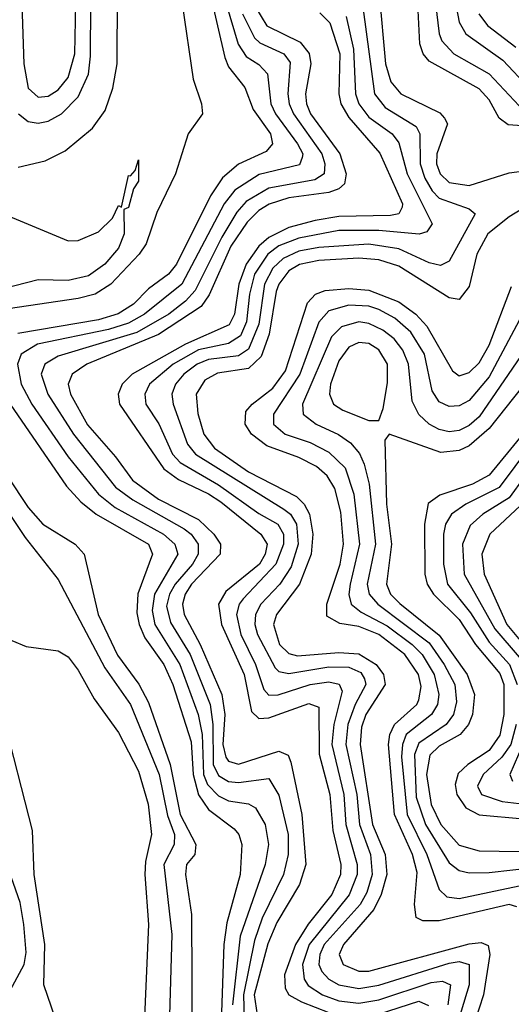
# Model space of a CAD drawing. Header units: inches. Extents: x 990535 to 1117859, y 769386 to 892122.
# Tile 145 of 256: x 1024153 to 1025134, y 854611 to 856578. Entities that reach past the tile are written whole.
import ezdxf

# ---------------------------------------------------------------- set-up
doc = ezdxf.new("R2010")
doc.units = ezdxf.units.IN
doc.header["$MEASUREMENT"] = 0
doc.layers.add('B0825', color=7, linetype='Continuous')

msp = doc.modelspace()

# ---------------------------------------------------------------- linework, layer by layer
at = {"layer": 'B0825', "color": 5}
for points, elevation in [([(1024978.6, 856650), (1024990.2, 856550.2), (1024995.9, 856535.9), (1025019.7, 856510), (1025090.3, 856470.3), (1025150, 856406.1)], 2440), ([(1024533.3, 856630), (1024562.7, 856502.7), (1024570, 856483.9), (1024602.4, 856442.4), (1024618.7, 856398.7), (1024653.3, 856350), (1024657.9, 856330), (1024645, 856315), (1024590, 856289.7), (1024557.9, 856262.1), (1024533.9, 856226.1), (1024466, 856090), (1024450.3, 856069.7), (1024410, 856040.4), (1024379.9, 856010), (1024349.3, 855990.7), (1024310, 855978.3), (1024149.1, 855950.9)], 2220), ([(1024150, 856283.4), (1024204.1, 856295.9), (1024243.7, 856316.3), (1024298.6, 856361.4), (1024323.5, 856396.5), (1024338.8, 856441.2), (1024347.2, 856490), (1024348.2, 856630)], 2180), ([(1024156.4, 856630), (1024161, 856490), (1024170, 856441.2), (1024190, 856423.4), (1024210, 856425.5), (1024230, 856437.9), (1024250, 856462.4), (1024262.7, 856510), (1024264.9, 856610)], 2240), ([(1024870.4, 856630.4), (1024883.3, 856490), (1024893.9, 856453.9), (1024913.6, 856430), (1024991.8, 856391.8), (1025001.2, 856381.2), (1025007.1, 856370), (1024985.5, 856310), (1024985.1, 856290), (1024992.5, 856270), (1025010, 856252.9), (1025050, 856247.2), (1025130, 856272.2), (1025155.2, 856275.2)], 2380), ([(1025019.8, 856630), (1025030, 856573.1), (1025043.2, 856550), (1025117.3, 856497.3), (1025170, 856441.4)], 2460), ([(1024477.6, 856610), (1024499.3, 856459.3), (1024516, 856410), (1024518.2, 856390), (1024489, 856350), (1024463.7, 856270), (1024427, 856193), (1024405.6, 856130), (1024391.2, 856110), (1024334.8, 856050), (1024303.3, 856030), (1024270, 856020.8), (1024130, 856000.5)], 2180), ([(1024565.2, 856610), (1024589, 856529), (1024604.8, 856504.8), (1024630, 856488.5), (1024647.6, 856470), (1024654.2, 856410), (1024663.9, 856390), (1024707.7, 856330), (1024717.9, 856310), (1024717.1, 856302.9), (1024711.6, 856288.4), (1024631.3, 856268.7), (1024582.4, 856237.6), (1024561.2, 856210), (1024476.4, 856050), (1024402.3, 855990), (1024370, 855971.9), (1024330, 855959.2), (1024188.5, 855930), (1024156.1, 855910), (1024148.4, 855890), (1024155.9, 855850), (1024177, 855810), (1024250, 855704.4), (1024310, 855630), (1024343.6, 855603.6), (1024439.9, 855550), (1024462.9, 855530), (1024468.6, 855510), (1024421.8, 855430), (1024417.5, 855397.5), (1024422.9, 855370), (1024472.4, 855290), (1024509, 855190), (1024517.1, 855150), (1024519.9, 855070), (1024527.6, 855050), (1024550, 855027.5), (1024570, 855017.1), (1024610, 855011.3), (1024623.6, 855003.6), (1024643, 854970), (1024649.3, 854930), (1024643.2, 854890), (1024593.2, 854746.8), (1024577.5, 854610)], 2240), ([(1024150.4, 856390.4), (1024170, 856374.8), (1024190, 856371.7), (1024210, 856375.7), (1024236.7, 856390), (1024270, 856424.3), (1024290, 856469.6), (1024294.6, 856505.4), (1024294.8, 856610)], 2220), ([(1024623.5, 856603.5), (1024646, 856566), (1024713, 856533), (1024730.5, 856510.5), (1024734, 856490), (1024723.3, 856430), (1024725.6, 856410), (1024733.7, 856390), (1024792.2, 856310), (1024804.8, 856270), (1024801, 856250), (1024790, 856240.2), (1024770, 856232.6), (1024690, 856222.1), (1024650.7, 856209.3), (1024630, 856196.8), (1024606.7, 856173.3), (1024574.6, 856125.4), (1024531.3, 856028.7), (1024515.1, 856004.9), (1024430, 855949.4), (1024287.3, 855890), (1024257.8, 855870), (1024249.5, 855850), (1024254.2, 855830), (1024288.5, 855768.5), (1024344.5, 855704.5), (1024378, 855658), (1024430, 855620.3), (1024510, 855579.7), (1024540.8, 855550), (1024553.5, 855530), (1024553.3, 855510), (1024495.9, 855450), (1024483.5, 855430), (1024477.8, 855410), (1024481, 855390), (1024513.1, 855330), (1024556.6, 855230), (1024562.2, 855190), (1024558.6, 855130), (1024564.3, 855104.3), (1024570, 855096.3), (1024590, 855090.9), (1024670, 855116.6), (1024688.9, 855108.9), (1024694.4, 855094.4), (1024716.3, 854990), (1024724.1, 854890), (1024711.6, 854850), (1024666, 854774), (1024648.5, 854731.5), (1024621, 854630), (1024627.2, 854590)], 2280), ([(1024838.6, 856598.6), (1024860.9, 856430), (1024882.7, 856402.7), (1024944.5, 856364.5), (1024952, 856350), (1024952.5, 856290), (1024961.5, 856261.5), (1024976.1, 856236.1), (1024990, 856221.3), (1025050, 856200.1), (1025062.2, 856190), (1025010, 856095.4), (1024992.8, 856087.2), (1024970, 856092.5), (1024910, 856120.1), (1024850, 856129.4), (1024750, 856123.3), (1024710, 856115.4), (1024678.7, 856101.3), (1024658.2, 856081.8), (1024641.4, 856050), (1024630, 855969.9), (1024610, 855920), (1024590, 855906.4), (1024530, 855899.2), (1024507.3, 855890), (1024480.4, 855870), (1024464.1, 855850), (1024456.6, 855830), (1024459.3, 855810), (1024487.7, 855730), (1024504.1, 855710), (1024680.1, 855600.1), (1024693.6, 855590), (1024705.2, 855570), (1024708.6, 855530), (1024694.9, 855485.1), (1024672.3, 855450), (1024634.1, 855410), (1024623.6, 855390), (1024622.4, 855370), (1024627.8, 855350), (1024662.9, 855282.9), (1024670, 855275.5), (1024690, 855271.6), (1024770, 855285), (1024810, 855284.4), (1024834, 855274), (1024841.2, 855261.2), (1024843.8, 855250), (1024822.4, 855210), (1024807.8, 855170), (1024804.1, 855130), (1024826.1, 855030), (1024831, 854970), (1024853.2, 854910), (1024856.8, 854870), (1024845.6, 854834.4), (1024832.4, 854810), (1024761, 854730), (1024751.9, 854710), (1024750.4, 854690), (1024756.2, 854676.2), (1024770, 854661), (1024789.7, 854650), (1024830, 854642.5), (1024870, 854649), (1025010, 854693.3), (1025030, 854696.5), (1025050.3, 854690), (1025050.4, 854649.6), (1024995.7, 854470)], 2360), ([(1025184.1, 856364.1), (1025127.8, 856367.8), (1025110, 856381.6), (1025090, 856417.8), (1025070, 856440.2), (1024970, 856495.1), (1024958.5, 856510), (1024951.9, 856530), (1024947.7, 856610)], 2420), ([(1024597.9, 856590), (1024621.9, 856541.9), (1024632.2, 856532.2), (1024680.1, 856510), (1024692.9, 856492.9), (1024687.9, 856430), (1024690.9, 856410), (1024699.3, 856390), (1024756.1, 856310), (1024761.9, 856290), (1024760.7, 856270), (1024741.9, 856258.1), (1024650, 856241.7), (1024604.9, 856215.1), (1024586.5, 856193.5), (1024556.5, 856143.5), (1024503, 856037), (1024484.2, 856015.8), (1024450.8, 855990), (1024386.6, 855953.4), (1024230, 855906), (1024203.2, 855890), (1024195.5, 855870), (1024209.2, 855830), (1024260.1, 855750), (1024344.4, 855644.4), (1024378.6, 855618.6), (1024481.1, 855561.1), (1024495.3, 855550), (1024508.9, 855530), (1024509.2, 855510), (1024497.9, 855490), (1024463.2, 855450), (1024451.9, 855430), (1024446.3, 855406.3), (1024454, 855374), (1024493, 855310), (1024533, 855210), (1024538.7, 855170), (1024539.3, 855090), (1024550, 855068.2), (1024570, 855056.1), (1024590, 855053.7), (1024650, 855062.2), (1024670, 855028.6), (1024688.7, 854950), (1024688.6, 854910), (1024679.3, 854870), (1024637.1, 854782.9), (1024621.8, 854738.2), (1024599.6, 854630), (1024600.9, 854580.9)], 2260), ([(1024752.1, 856592.1), (1024771.9, 856571.9), (1024792.3, 856510), (1024789.7, 856430), (1024793.9, 856410), (1024810, 856382.6), (1024871.7, 856311.7), (1024917.1, 856210), (1024916.2, 856203.8), (1024910.1, 856190), (1024893, 856187), (1024790, 856184.7), (1024742.9, 856177.1), (1024690, 856162.9), (1024650, 856143.1), (1024630, 856125.7), (1024605.1, 856090), (1024590.5, 856050), (1024581.6, 855990), (1024571.3, 855968.7), (1024484.2, 855930), (1024377.8, 855870), (1024357.3, 855850), (1024349.8, 855830), (1024352.5, 855810), (1024441, 855681), (1024470, 855659.1), (1024530, 855630.9), (1024554.6, 855614.6), (1024634.4, 855550), (1024646.9, 855530), (1024643, 855510), (1024631.5, 855490), (1024564.5, 855435.5), (1024549.8, 855410), (1024555.8, 855370), (1024601, 855270), (1024615.7, 855195.7), (1024630, 855181.9), (1024650, 855183.5), (1024730, 855212.1), (1024750, 855204.3), (1024750.8, 855110.8), (1024772, 855030), (1024778, 854958), (1024793.9, 854890), (1024793.6, 854870), (1024775.8, 854830), (1024728.8, 854771.2), (1024703.2, 854730), (1024681.8, 854670), (1024682.7, 854642.7), (1024690.1, 854630), (1024715.5, 854615.5), (1024770, 854594.1)], 2320), ([(1024804.6, 856584.6), (1024819.2, 856519.2), (1024823.4, 856430), (1024829.9, 856410), (1024850, 856383.4), (1024896.3, 856350), (1024910, 856332.2), (1024926.5, 856270), (1024976.1, 856170), (1024965.8, 856154.2), (1024950.1, 856149.9), (1024870, 856157.1), (1024790, 856156.8), (1024710, 856141.4), (1024670, 856126.3), (1024648.2, 856110), (1024621.4, 856070), (1024611.4, 856030), (1024605.7, 855974.3), (1024593.4, 855946.6), (1024570, 855931.4), (1024510, 855918.5), (1024459, 855890), (1024411.9, 855850), (1024402.5, 855830), (1024404.6, 855810), (1024430.5, 855770.5), (1024458.2, 855710), (1024473.3, 855693.3), (1024550, 855648.8), (1024630, 855591.5), (1024668.5, 855570), (1024679.7, 855550), (1024679.6, 855530), (1024664.3, 855490), (1024599, 855421), (1024590.9, 855410), (1024585.7, 855390), (1024594.5, 855350), (1024623.9, 855290), (1024640.1, 855240.1), (1024650, 855228.3), (1024668.9, 855228.9), (1024732.5, 855250), (1024770, 855255), (1024790.6, 855250.6), (1024796.6, 855236.6), (1024780, 855170), (1024775.9, 855130), (1024799.9, 855030), (1024803.9, 854970), (1024826.5, 854890), (1024826.4, 854870), (1024810.8, 854829.2), (1024730.9, 854730), (1024717.2, 854690), (1024720.7, 854660.7), (1024728.5, 854648.5), (1024757.7, 854630), (1024790, 854617.8), (1024830, 854612.9), (1024870, 854619.9), (1024974.4, 854654.4), (1024996.7, 854656.7), (1025012.8, 854650), (1025007.4, 854610)], 2340), ([(1025069.6, 856589.6), (1025086.8, 856566.8), (1025143.5, 856523.5)], 2480), ([(1024130, 856186.4), (1024250, 856136.3), (1024270, 856137.1), (1024310, 856154.6), (1024338.2, 856181.8), (1024350, 856206.8), (1024356.4, 856203.6), (1024370, 856266.8), (1024374, 856266), (1024383.2, 856276.8), (1024390, 856298), (1024390, 856255.3), (1024379.9, 856240.1), (1024370, 856202.7), (1024361.1, 856198.9), (1024361.6, 856150), (1024350, 856121.6), (1024322.7, 856090), (1024290, 856066.2), (1024250, 856057.3), (1024190, 856058.3), (1024119.7, 856040.3)], 2160), ([(1025172.6, 856210), (1025130, 856184.6), (1025087.3, 856150), (1025065.2, 856110), (1025050, 856045.2), (1025030, 856019.1), (1025010, 856022.4), (1024910, 856085.5), (1024870, 856098.3), (1024830, 856101.4), (1024750, 856097), (1024711.2, 856088.8), (1024690, 856076.6), (1024670.4, 856050), (1024665.2, 856034.8), (1024651.1, 855950), (1024634.9, 855905.1), (1024610, 855881.2), (1024548.1, 855871.9), (1024522.4, 855857.6), (1024505.3, 855830), (1024508.8, 855791.2), (1024520.5, 855750), (1024541.9, 855721.9), (1024610, 855674.5), (1024705.3, 855625.3), (1024720.9, 855610), (1024731.4, 855590), (1024738.1, 855550), (1024734.8, 855510), (1024711.5, 855450), (1024665.3, 855390), (1024659.6, 855370), (1024671.4, 855330), (1024690, 855311.7), (1024707.2, 855307.2), (1024790, 855313.7), (1024830, 855310.9), (1024864.2, 855290), (1024879.1, 855270), (1024882.2, 855250), (1024843.9, 855190), (1024835.5, 855164.5), (1024832.6, 855130), (1024857.3, 854970), (1024882.8, 854910), (1024886.1, 854870), (1024874.4, 854830), (1024859.7, 854800.3), (1024799, 854730), (1024790.9, 854710), (1024798.8, 854690), (1024830, 854677.1), (1024850, 854677.2), (1025050, 854731.9), (1025074.2, 854734.2), (1025088.3, 854728.3), (1025091.1, 854710), (1025078.8, 854630), (1025026.6, 854470)], 2380), ([(1025145.5, 854805.5), (1025130, 854810), (1024990, 854777.5), (1024957.4, 854777.4), (1024944.1, 854784.1), (1024940.8, 854810), (1024946.1, 854873.9), (1024937.1, 854910), (1024901.3, 854990), (1024889.1, 855130), (1024892, 855150), (1024901.3, 855170), (1024945.7, 855210), (1024950, 855219), (1024954.1, 855245.9), (1024949, 855270), (1024921.5, 855310), (1024870, 855349.7), (1024830, 855365.4), (1024791.9, 855371.9), (1024766.2, 855386.2), (1024766.3, 855410), (1024792.5, 855490), (1024799.6, 855530), (1024794.1, 855594.1), (1024781.7, 855641.7), (1024766.7, 855666.7), (1024745.3, 855685.3), (1024710, 855703.7), (1024646.6, 855726.6), (1024616, 855750), (1024602.8, 855770), (1024604.7, 855795.3), (1024616.7, 855810), (1024658.4, 855841.6), (1024683.3, 855876.7), (1024727.3, 856012.7), (1024743.7, 856030), (1024762.8, 856037.2), (1024810, 856041), (1024850, 856038), (1024910, 856014.1), (1024943.4, 855990), (1024965.9, 855965.9), (1025016.7, 855876.7), (1025030, 855866.9), (1025050, 855873.2), (1025070, 855892.8), (1025090, 855927.8), (1025134.8, 856045.2)], 2420), ([(1025161.4, 855998.6), (1025090, 855864.4), (1025050, 855817.2), (1025030, 855806.3), (1025010, 855805.4), (1024990, 855814.5), (1024976.4, 855836.4), (1024961.1, 855910), (1024933.8, 855953.8), (1024901.5, 855981.5), (1024870, 855998.9), (1024850, 856005.5), (1024810, 856007.9), (1024770, 855996.7), (1024750, 855973.6), (1024712, 855870), (1024659.8, 855790), (1024659.5, 855770), (1024683, 855750), (1024733.1, 855733.1), (1024770, 855714.1), (1024802.5, 855682.5), (1024820.2, 855630), (1024831.3, 855530), (1024812.3, 855450), (1024809.9, 855429.9), (1024814.4, 855410), (1024834.3, 855394.3), (1024886.8, 855366.8), (1024936.7, 855330), (1024956.6, 855310), (1024980, 855270), (1024989.3, 855230), (1024986.7, 855210), (1024974.9, 855190), (1024924.3, 855150), (1024916.8, 855130), (1024914.9, 855105.1), (1024926.2, 854990), (1024965.5, 854910), (1024990, 854840.1), (1025005.3, 854825.3), (1025030, 854822.3), (1025150, 854847.3)], 2440), ([(1025170, 855930.7), (1025070, 855784.4), (1025050, 855767.3), (1025030, 855757.6), (1025010, 855754.9), (1024990, 855759), (1024970, 855769.9), (1024949.5, 855789.5), (1024936.2, 855816.2), (1024929.2, 855890), (1024918, 855918), (1024900.2, 855940.2), (1024877.8, 855957.8), (1024850, 855971.4), (1024830, 855974.2), (1024795.5, 855964.5), (1024775.7, 855944.3), (1024717.5, 855810), (1024718.8, 855790), (1024744.6, 855770), (1024789.3, 855749.3), (1024813, 855733), (1024831.2, 855711.2), (1024840.9, 855690), (1024850.7, 855650), (1024862.9, 855530), (1024846.6, 855450), (1024850.5, 855430), (1024868, 855410), (1024970, 855332.9), (1025000.3, 855290), (1025021.3, 855250), (1025025.1, 855214.9), (1025018.8, 855190), (1025004.1, 855170), (1024950, 855132.8), (1024941.3, 855110), (1024944.7, 855024.7), (1024963, 854970), (1025010, 854893.7), (1025030, 854878.2), (1025050, 854873.6), (1025090, 854873.9), (1025184.6, 854884.6)], 2460), ([(1025190, 855887), (1025090, 855761.5), (1025050, 855726.7), (1025030, 855717.5), (1024993.7, 855713.7), (1024890.2, 855749.8), (1024882.1, 855737.9), (1024885.4, 855610), (1024895.4, 855530), (1024885, 855450), (1024893.2, 855430), (1024911.5, 855411.5), (1024990, 855348.4), (1025046.2, 855270), (1025061, 855230), (1025056.8, 855190), (1025049, 855170), (1025032.1, 855150), (1024990, 855126.5), (1024971.7, 855108.3), (1024965.2, 855070), (1024974.2, 855010), (1024993.6, 854970), (1025030, 854928.7), (1025070, 854917.5), (1025150, 854916.3)], 2480), ([(1024133.7, 855810), (1024246.1, 855646.1), (1024274.7, 855614.7), (1024305.6, 855590), (1024409.8, 855530), (1024418, 855510), (1024389, 855431), (1024387, 855393), (1024391.2, 855370), (1024402.8, 855342.8), (1024440.5, 855290), (1024458.6, 855250), (1024495.2, 855135.2), (1024499.1, 855070), (1024509.6, 855029.6), (1024530, 855000), (1024581.3, 854961.3), (1024590.4, 854950), (1024596.2, 854930), (1024593.3, 854870), (1024566.5, 854773.5), (1024560.4, 854730), (1024554.9, 854574.9)], 2220), ([(1025181, 855779), (1025090, 855668.1), (1025057, 855650), (1024991.7, 855628.3), (1024968.6, 855611.4), (1024960.7, 855570), (1024961.7, 855470), (1024966.3, 855450), (1024979, 855430), (1025030, 855379.4), (1025062.8, 855330), (1025111.7, 855271.7), (1025119.5, 855250), (1025119.1, 855190), (1025111.6, 855148.4), (1025090, 855117.6), (1025047.2, 855090), (1025028.3, 855071.7), (1025022.5, 855050), (1025025.7, 855030), (1025043.4, 855003.4), (1025070, 854989.2), (1025158.3, 854981.7)], 2520), ([(1024085.3, 855730), (1024170, 855603.2), (1024199, 855570), (1024263.7, 855530), (1024281.8, 855510), (1024309.6, 855390), (1024348.4, 855308.4), (1024390.5, 855250.5), (1024410, 855213.8), (1024453.2, 855090), (1024473.5, 854990), (1024504.6, 854930), (1024502.5, 854910), (1024486, 854890), (1024483.8, 854870), (1024496.2, 854790), (1024497.1, 854530)], 2180), ([(1025172.6, 855727.4), (1025110, 855643.7), (1025043.2, 855610), (1025014.9, 855590), (1025002.9, 855570), (1024999.2, 855550), (1024998.9, 855490), (1025007.2, 855450), (1025052.9, 855392.9), (1025090, 855334.2), (1025130.9, 855290), (1025145.9, 855250)], 2540), ([(1024059.3, 855699.3), (1024163.8, 855543.8), (1024230, 855459.8), (1024323.1, 855283.1), (1024374, 855210), (1024431.3, 855070), (1024447.9, 854987.9), (1024461.7, 854950), (1024461.2, 854930), (1024440.9, 854890), (1024456.6, 854750), (1024451.8, 854588.2)], 2160), ([(1025190, 855705.7), (1025130, 855622.8), (1025077.5, 855590), (1025052.4, 855567.6), (1025037.1, 855530), (1025039.9, 855470), (1025101.2, 855361.2), (1025150, 855304.1)], 2560), ([(1025152.4, 855607.6), (1025091.2, 855550), (1025075.5, 855510), (1025079.8, 855470), (1025125.6, 855370), (1025175.1, 855310)], 2580), ([(1024137.5, 855337.5), (1024166, 855326), (1024230, 855316.8), (1024250, 855304.8), (1024270, 855278.5), (1024301.3, 855221.3), (1024350, 855153.6), (1024390, 855076.6), (1024409.1, 855010.9), (1024416.3, 854950), (1024403.9, 854896.1), (1024402.5, 854870), (1024410, 854770), (1024401.7, 854570)], 2140), ([(1024223.5, 854583.5), (1024201.3, 854650), (1024203.4, 854730), (1024181.9, 854870), (1024178.2, 854958.2), (1024119.3, 855190)], 2140), ([(1025143.7, 855170), (1025133.2, 855130), (1025115.6, 855104.4), (1025078, 855070), (1025066.8, 855046.8), (1025074.7, 855030), (1025116.2, 855016.2), (1025150, 855012.2)], 2540), ([(1025166.2, 855150), (1025131.4, 855070), (1025136.5, 855056.5)], 2560), ([(1024129.1, 854630), (1024161.6, 854690), (1024165.6, 854714.4), (1024161.4, 854770), (1024154, 854814), (1024127.1, 854890)], 2160), ([(1024868.9, 854591.1), (1024950, 854617), (1024968.7, 854608.7)], 2320)]:
    msp.add_lwpolyline(points, dxfattribs=dict(at, elevation=elevation))
at = {"layer": 'B0825', "color": 5, "elevation": 2480}
msp.add_lwpolyline([(1024830, 855933.1), (1024810, 855923.8), (1024790, 855896.7), (1024773.5, 855850), (1024771.5, 855830), (1024779.5, 855810), (1024797.7, 855797.7), (1024850, 855777.1), (1024870, 855777.4), (1024878.8, 855801.2), (1024887.4, 855852.6), (1024887.3, 855890), (1024870, 855918.7), (1024850, 855931.2)], close=True, dxfattribs=at)

doc.saveas('drawing.dxf')
